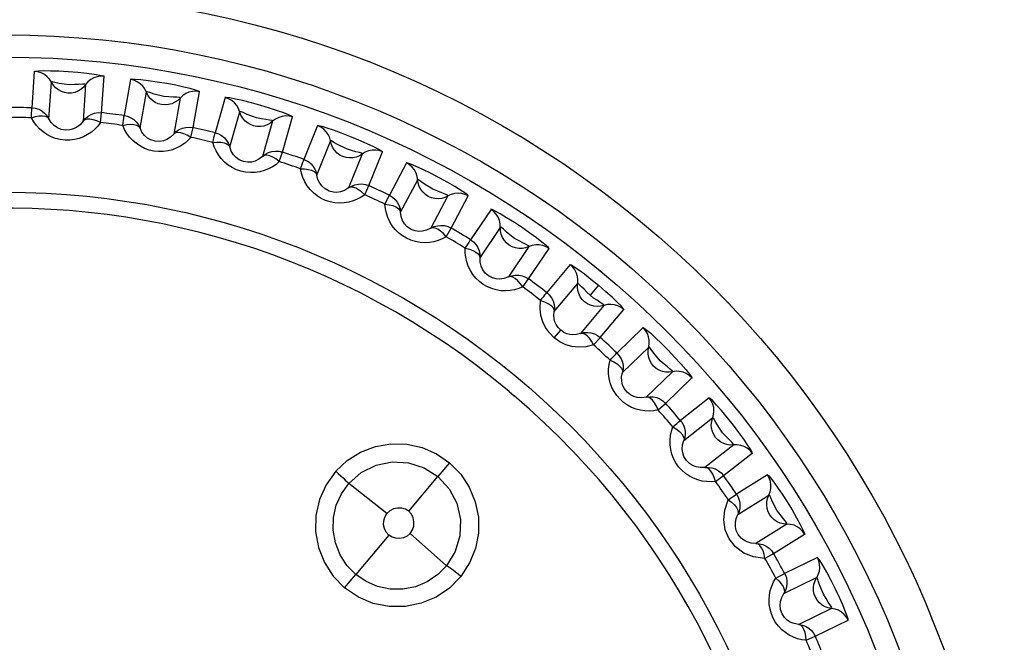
# Model space of a CAD drawing. Header units: millimetres. Extents: x 967 to 2466, y -778 to 1158.
# Tile 35 of 68: x 1905.6 to 1914.47, y 551.59 to 557.2. Entities that reach past the tile are written whole.
import ezdxf

# ---------------------------------------------------------------- set-up
doc = ezdxf.new("R2010")
doc.units = ezdxf.units.MM
doc.header["$LTSCALE"] = 30.734
doc.layers.get('0').update_dxf_attribs({"linetype": 'CONTINUOUS'})

msp = doc.modelspace()

# ---------------------------------------------------------------- linework, layer by layer
for p, q in [((1905.731, 556.7335), (1905.7082, 556.4052)), ((1905.8628, 556.3075), (1905.8857, 556.6356)), ((1906.337, 556.3612), (1906.3601, 556.6895)), ((1906.5968, 556.6604), (1906.5398, 556.3363)), ((1906.1932, 556.6141), (1906.1703, 556.286)), ((1906.6833, 556.2231), (1906.7404, 556.5469)), ((1907.1605, 556.2269), (1907.2178, 556.5509)), ((1907.044, 556.4933), (1906.9869, 556.1695)), ((1907.4502, 556.4973), (1907.3597, 556.1809)), ((1906.3273, 556.272), (1906.3371, 556.3612)), ((1907.4906, 556.0532), (1907.5812, 556.3693)), ((1907.8775, 556.2844), (1907.7869, 555.9683)), ((1907.9655, 556.0072), (1908.0564, 556.3235)), ((1907.1416, 556.1391), (1907.1607, 556.2269)), ((1908.2819, 556.2458), (1908.1588, 555.9406)), ((1908.2756, 555.8), (1908.3988, 556.1049)), ((1907.9375, 555.9219), (1907.9657, 556.0071)), ((1908.7432, 555.7045), (1908.8666, 556.0096)), ((1908.6846, 555.9894), (1908.5614, 555.6845)), ((1909.0827, 555.9088), (1908.9284, 555.6182)), ((1909.0299, 555.4661), (1909.1843, 555.7564)), ((1908.7064, 555.6227), (1908.7433, 555.7045)), ((1909.4564, 555.6117), (1909.302, 555.3214)), ((1909.4849, 555.3223), (1909.6395, 555.6127)), ((1909.844, 555.4899), (1909.6601, 555.217)), ((1909.4398, 555.2447), (1909.485, 555.3222)), ((1909.7451, 555.0551), (1909.929, 555.3277)), ((1910.1845, 555.1554), (1910.0007, 554.8828)), ((1910.1826, 554.8646), (1910.3667, 555.1373)), ((1910.5572, 554.9937), (1910.3458, 554.7416)), ((1910.1296, 554.7921), (1910.1827, 554.8645)), ((1910.4135, 554.5717), (1910.6248, 554.8236)), ((1910.8118, 554.8067), (1910.737, 554.7174)), ((1910.861, 554.6254), (1910.6496, 554.3735)), ((1910.8286, 554.3364), (1911.0403, 554.5884)), ((1911.2147, 554.4257), (1910.9781, 554.197)), ((1910.4141, 554.3326), (1910.4718, 554.4014)), ((1910.7684, 554.2699), (1910.8288, 554.3363)), ((1911.0277, 554.021), (1911.2642, 554.2494)), ((1911.4783, 554.0277), (1911.2418, 553.7993)), ((1911.416, 553.7436), (1911.6528, 553.9721)), ((1910.0087, 553.8496), (1910.0533, 553.8119)), ((1911.8092, 553.7921), (1911.55, 553.5894)), ((1911.3491, 553.6838), (1911.416, 553.7435)), ((1911.5809, 553.4092), (1911.84, 553.6116)), ((1912.0298, 553.3687), (1911.7707, 553.1663)), ((1911.9381, 553.0927), (1912.1975, 553.2952)), ((1909.4714, 553.2091), (1909.3661, 553.0837)), ((1909.1045, 552.7719), (1909.3661, 553.0837)), ((1911.8653, 553.0402), (1911.9382, 553.0926)), ((1912.3343, 553.0998), (1912.0553, 552.9253)), ((1908.906, 552.75), (1908.5625, 553.021)), ((1912.0672, 552.7429), (1912.346, 552.9171)), ((1912.5094, 552.6557), (1912.2305, 552.4814)), ((1908.9243, 552.5572), (1908.6259, 552.2016)), ((1909.1174, 552.5726), (1909.4439, 552.2814)), ((1912.3893, 552.3908), (1912.6684, 552.5651)), ((1912.3114, 552.3462), (1912.3894, 552.3907)), ((1912.7841, 552.3564), (1912.4884, 552.2121)), ((1908.5251, 552.0814), (1908.6259, 552.2016)), ((1912.4811, 552.0294), (1912.7766, 552.1735)), ((1912.9118, 551.8964), (1912.6162, 551.7523)), ((1912.7647, 551.6456), (1913.0605, 551.7897)), ((1912.6826, 551.6093), (1912.7647, 551.6454))]:
    msp.add_line(p, q)
for points in [[(1905.7279, 556.7336), (1905.7408, 556.7369), (1905.77, 556.7392), (1905.8165, 556.7403), (1905.8775, 556.7398), (1905.9522, 556.7373), (1906.0346, 556.7326), (1906.122, 556.7258), (1906.2043, 556.7175), (1906.2701, 556.7091), (1906.3201, 556.701), (1906.3507, 556.6944), (1906.3631, 556.6892)], [(1905.8689, 556.6624), (1905.8476, 556.6858), (1905.8225, 556.7052), (1905.7941, 556.7199), (1905.7633, 556.7295), (1905.731, 556.7335)], [(1906.0334, 556.5381), (1906.0035, 556.5428), (1905.9746, 556.5524), (1905.9476, 556.5669), (1905.9232, 556.586), (1905.9024, 556.6091), (1905.8689, 556.6624)], [(1905.9557, 556.6259), (1905.9169, 556.6349), (1905.8927, 556.6403), (1905.8857, 556.6356)], [(1906.1933, 556.6141), (1906.187, 556.6187), (1906.1645, 556.6178), (1906.1305, 556.6159), (1906.0915, 556.6148), (1906.0447, 556.6139), (1905.9557, 556.6259)], [(1906.3601, 556.6895), (1906.3284, 556.6901), (1906.297, 556.6852), (1906.267, 556.6748), (1906.2391, 556.6593), (1906.2143, 556.6389), (1906.1933, 556.6142)], [(1907.2208, 556.5503), (1907.2091, 556.5567), (1907.1812, 556.566), (1907.1359, 556.5784), (1907.0765, 556.5927), (1907.0043, 556.6081), (1906.9241, 556.6234), (1906.8376, 556.6379), (1906.7555, 556.6498), (1906.6889, 556.6576), (1906.6379, 556.662), (1906.6066, 556.6629), (1906.5937, 556.6608)], [(1906.7265, 556.5753), (1906.7078, 556.6008), (1906.6848, 556.6227), (1906.6582, 556.6404), (1906.6285, 556.6531), (1906.5968, 556.6604)], [(1906.1932, 556.6141), (1906.1737, 556.5908), (1906.1504, 556.571), (1906.1241, 556.5555), (1906.0954, 556.5446), (1906.0648, 556.5387), (1906.0334, 556.5381)], [(1906.8771, 556.4345), (1906.8479, 556.4423), (1906.8202, 556.4549), (1906.7948, 556.4721), (1906.7726, 556.4936), (1906.7542, 556.5188), (1906.7265, 556.5753)], [(1906.8091, 556.5299), (1906.7714, 556.543), (1906.7478, 556.5509), (1906.7404, 556.5469)], [(1907.2178, 556.5509), (1907.1864, 556.5549), (1907.1547, 556.5533), (1907.1237, 556.5461), (1907.0944, 556.5335), (1907.0675, 556.5158), (1907.0441, 556.4934)], [(1907.044, 556.4934), (1907.0382, 556.4986), (1907.0158, 556.5), (1906.9818, 556.5017), (1906.9429, 556.5047), (1906.8964, 556.5088), (1906.8091, 556.5299)], [(1907.044, 556.4933), (1907.0221, 556.4722), (1906.9969, 556.455), (1906.9691, 556.4423), (1906.9394, 556.4345), (1906.9084, 556.4318), (1906.8771, 556.4345)], [(1908.0593, 556.3225), (1908.0483, 556.3301), (1908.0215, 556.3423), (1907.9778, 556.3593), (1907.9202, 556.3798), (1907.85, 556.4026), (1907.7718, 556.4262), (1907.6874, 556.4497), (1907.607, 556.4701), (1907.5415, 556.4849), (1907.4912, 556.4945), (1907.4602, 556.4988), (1907.4472, 556.498)], [(1907.5703, 556.3991), (1907.5543, 556.4264), (1907.5338, 556.4506), (1907.5091, 556.4709), (1907.481, 556.4867), (1907.4502, 556.4973)], [(1905.7054, 556.3155), (1905.7063, 556.34), (1905.7067, 556.3614), (1905.7072, 556.379), (1905.7077, 556.3924), (1905.7079, 556.4012), (1905.7081, 556.4052)], [(1905.7082, 556.4052), (1905.7399, 556.4014), (1905.7704, 556.3921), (1905.7988, 556.3775), (1905.8242, 556.3581), (1905.8458, 556.3345), (1905.8629, 556.3074)], [(1906.1702, 556.2859), (1906.1909, 556.3103), (1906.2155, 556.3307), (1906.2434, 556.3464), (1906.2736, 556.3569), (1906.3051, 556.3619), (1906.337, 556.3612)], [(1907.7054, 556.2433), (1907.6771, 556.2541), (1907.6509, 556.2695), (1907.6274, 556.2893), (1907.6076, 556.313), (1907.592, 556.3399), (1907.5703, 556.3991)], [(1907.6477, 556.3453), (1907.6116, 556.3622), (1907.589, 556.3725), (1907.5812, 556.3694)], [(1905.7054, 556.3155), (1905.741, 556.3264), (1905.7748, 556.3325), (1905.8051, 556.3336), (1905.8306, 556.3297), (1905.8502, 556.3208), (1905.8628, 556.3075)], [(1906.3273, 556.272), (1906.3034, 556.2408), (1906.2761, 556.2123), (1906.2453, 556.1864), (1906.2113, 556.1637), (1906.1742, 556.1446), (1906.1347, 556.1297), (1906.0932, 556.1196), (1906.0505, 556.1143), (1906.0074, 556.1143), (1905.9646, 556.1194), (1905.9227, 556.1298), (1905.8824, 556.145), (1905.8445, 556.1649), (1905.8093, 556.1888), (1905.7777, 556.2163), (1905.7496, 556.247), (1905.7255, 556.2799), (1905.7054, 556.3155)], [(1906.1703, 556.286), (1906.1432, 556.2535), (1906.1129, 556.2299), (1906.0835, 556.2152), (1906.0518, 556.2063), (1906.0116, 556.204), (1905.9714, 556.2113), (1905.9385, 556.2255), (1905.9096, 556.2459), (1905.8835, 556.2736), (1905.8628, 556.3075)], [(1906.3273, 556.272), (1906.2929, 556.2881), (1906.2614, 556.2984), (1906.232, 556.3036), (1906.2063, 556.3036), (1906.1856, 556.298), (1906.1703, 556.286)], [(1906.5276, 556.2474), (1906.5311, 556.2717), (1906.5338, 556.2929), (1906.5361, 556.3104), (1906.5379, 556.3236), (1906.539, 556.3323), (1906.5397, 556.3364)], [(1906.5398, 556.3363), (1906.5709, 556.3292), (1906.6003, 556.3168), (1906.627, 556.2993), (1906.6502, 556.2773), (1906.6692, 556.2516), (1906.6834, 556.2229)], [(1907.8775, 556.2844), (1907.8723, 556.2902), (1907.8501, 556.294), (1907.8165, 556.2992), (1907.7781, 556.3062), (1907.7323, 556.3151), (1907.6477, 556.3453)], [(1907.8775, 556.2844), (1907.8535, 556.2656), (1907.8267, 556.2512), (1907.7977, 556.2414), (1907.7673, 556.2367), (1907.7362, 556.2373), (1907.7054, 556.2433)], [(1908.0564, 556.3235), (1908.0255, 556.3307), (1907.9938, 556.3324), (1907.9623, 556.3285), (1907.9318, 556.3191), (1907.9032, 556.3043), (1907.8776, 556.2845)], [(1906.5276, 556.2474), (1906.5642, 556.2545), (1906.5984, 556.2571), (1906.6287, 556.255), (1906.6536, 556.2484), (1906.6722, 556.2376), (1906.6834, 556.223)], [(1907.1416, 556.1391), (1907.1146, 556.1106), (1907.0845, 556.0852), (1907.0511, 556.0626), (1907.015, 556.0436), (1906.9761, 556.0285), (1906.9353, 556.0178), (1906.8929, 556.012), (1906.8499, 556.0112), (1906.8071, 556.0157), (1906.765, 556.0253), (1906.7244, 556.04), (1906.6859, 556.0593), (1906.6503, 556.083), (1906.6178, 556.1105), (1906.5892, 556.1412), (1906.5645, 556.1746), (1906.544, 556.2099), (1906.5276, 556.2474)], [(1906.9869, 556.1695), (1906.9565, 556.14), (1906.9239, 556.1197), (1906.8932, 556.1081), (1906.8608, 556.1026), (1906.8205, 556.1045), (1906.7812, 556.116), (1906.75, 556.1336), (1906.7234, 556.1568), (1906.7004, 556.1871), (1906.6833, 556.2231)], [(1906.9868, 556.1694), (1907.0099, 556.1915), (1907.0366, 556.2092), (1907.0659, 556.2219), (1907.097, 556.2292), (1907.1289, 556.2308), (1907.1605, 556.2269)], [(1907.1416, 556.1391), (1907.109, 556.1587), (1907.0788, 556.1723), (1907.0501, 556.1805), (1907.0246, 556.1832), (1907.0034, 556.1798), (1906.9869, 556.1695)], [(1907.3382, 556.0938), (1907.3442, 556.1176), (1907.3491, 556.1383), (1907.3533, 556.1555), (1907.3565, 556.1685), (1907.3585, 556.177), (1907.3595, 556.1809)], [(1907.3597, 556.1809), (1907.3898, 556.1706), (1907.4177, 556.1551), (1907.4425, 556.135), (1907.4633, 556.1107), (1907.4795, 556.0831), (1907.4906, 556.0531)], [(1908.279, 556.2468), (1908.2923, 556.2461), (1908.3208, 556.2392), (1908.3654, 556.2259), (1908.4231, 556.2066), (1908.4934, 556.1811), (1908.5704, 556.1512), (1908.6514, 556.1176), (1908.7271, 556.0844), (1908.7871, 556.056), (1908.8321, 556.0329), (1908.8592, 556.0171), (1908.8694, 556.0083)], [(1908.391, 556.1356), (1908.378, 556.1644), (1908.3601, 556.1906), (1908.3378, 556.2134), (1908.3114, 556.2321), (1908.2819, 556.2458)], [(1907.3382, 556.0938), (1907.3753, 556.097), (1907.4097, 556.096), (1907.4395, 556.0908), (1907.4637, 556.0816), (1907.481, 556.0689), (1907.4906, 556.0532)], [(1907.9375, 555.9219), (1907.9077, 555.8963), (1907.8751, 555.8742), (1907.8396, 555.8552), (1907.8016, 555.8401), (1907.7614, 555.8292), (1907.7197, 555.8228), (1907.677, 555.8215), (1907.6341, 555.8252), (1907.5919, 555.8341), (1907.5511, 555.8481), (1907.5123, 555.8669), (1907.476, 555.8901), (1907.443, 555.9174), (1907.4136, 555.9481), (1907.3884, 555.9817), (1907.3673, 556.0175), (1907.3506, 556.0548), (1907.3382, 556.0938)], [(1908.5091, 555.9666), (1908.4821, 555.9802), (1908.4576, 555.9983), (1908.4364, 556.0205), (1908.4191, 556.0461), (1908.4064, 556.0745), (1908.391, 556.1356)], [(1908.4623, 556.0741), (1908.4283, 556.0946), (1908.4068, 556.1073), (1908.3988, 556.1049)], [(1907.7869, 555.9683), (1907.7536, 555.9421), (1907.719, 555.9253), (1907.6872, 555.917), (1907.6545, 555.9149), (1907.6146, 555.921), (1907.5767, 555.9366), (1907.5475, 555.9573), (1907.5235, 555.9832), (1907.5037, 556.0157), (1907.4906, 556.0532)], [(1907.7868, 555.9682), (1907.8121, 555.9878), (1907.8404, 556.0026), (1907.8709, 556.0121), (1907.9026, 556.0161), (1907.9345, 556.0144), (1907.9655, 556.0072)], [(1908.6846, 555.9894), (1908.6801, 555.9958), (1908.6584, 556.0018), (1908.6255, 556.0105), (1908.588, 556.0215), (1908.5433, 556.0352), (1908.4623, 556.0741)], [(1908.8666, 556.0096), (1908.8366, 556.02), (1908.8053, 556.025), (1908.7735, 556.0244), (1908.7422, 556.0182), (1908.7122, 556.0065), (1908.6847, 555.9895)], [(1907.9375, 555.9219), (1907.9072, 555.9448), (1907.8785, 555.9614), (1907.8508, 555.9726), (1907.8258, 555.978), (1907.8044, 555.9768), (1907.7868, 555.9682)], [(1908.1283, 555.8562), (1908.1368, 555.8793), (1908.1438, 555.8994), (1908.1497, 555.916), (1908.1543, 555.9286), (1908.1572, 555.9369), (1908.1586, 555.9407)], [(1908.1588, 555.9406), (1908.162, 555.9395), (1908.1652, 555.9382), (1908.1684, 555.9369), (1908.1716, 555.9354), (1908.1748, 555.934), (1908.178, 555.9325)], [(1908.178, 555.9325), (1908.2024, 555.9178), (1908.2242, 555.8995), (1908.2428, 555.878), (1908.2579, 555.8538), (1908.2689, 555.8276), (1908.2756, 555.7999)], [(1908.6846, 555.9894), (1908.6588, 555.9733), (1908.6306, 555.9617), (1908.6007, 555.9551), (1908.57, 555.9536), (1908.5392, 555.9574), (1908.5091, 555.9666)], [(1908.7064, 555.6227), (1908.674, 555.6003), (1908.6393, 555.5817), (1908.602, 555.5666), (1908.5626, 555.5555), (1908.5215, 555.5488), (1908.4793, 555.5469), (1908.4367, 555.55), (1908.3945, 555.5582), (1908.3535, 555.5715), (1908.3143, 555.5896), (1908.2777, 555.6124), (1908.2441, 555.6393), (1908.2141, 555.6699), (1908.1881, 555.7035), (1908.1665, 555.7395), (1908.1493, 555.7773), (1908.1365, 555.8161), (1908.1283, 555.8562)], [(1908.1283, 555.8562), (1908.1656, 555.8556), (1908.1996, 555.8509), (1908.2288, 555.8426), (1908.2518, 555.831), (1908.2677, 555.8165), (1908.2756, 555.7999)], [(1909.6422, 555.6112), (1909.633, 555.6209), (1909.6094, 555.6384), (1909.5701, 555.6642), (1909.518, 555.6961), (1909.4541, 555.7331), (1909.3825, 555.7724), (1909.3048, 555.8129), (1909.2304, 555.8497), (1909.1695, 555.8777), (1909.1223, 555.8976), (1909.0928, 555.9081), (1909.0799, 555.9101)], [(1909.1798, 555.7877), (1909.1699, 555.8178), (1909.1548, 555.8457), (1909.1349, 555.8707), (1909.1106, 555.892), (1909.0827, 555.9088)], [(1908.5614, 555.6845), (1908.5256, 555.6619), (1908.4894, 555.6489), (1908.457, 555.6439), (1908.4241, 555.6453), (1908.3852, 555.6555), (1908.3491, 555.675), (1908.3222, 555.6986), (1908.301, 555.7269), (1908.2848, 555.7613), (1908.2756, 555.8)], [(1909.2795, 555.6073), (1909.2541, 555.6237), (1909.2316, 555.6443), (1909.2128, 555.6685), (1909.1983, 555.6958), (1909.1887, 555.7254), (1909.1798, 555.7877)], [(1909.2443, 555.7191), (1909.2125, 555.7431), (1909.1925, 555.7579), (1909.1842, 555.7565)], [(1908.5613, 555.6844), (1908.5885, 555.7013), (1908.6182, 555.713), (1908.6496, 555.7193), (1908.6815, 555.72), (1908.713, 555.715), (1908.7432, 555.7045)], [(1908.7064, 555.6227), (1908.6786, 555.6486), (1908.6519, 555.6681), (1908.6255, 555.6822), (1908.6011, 555.6901), (1908.5797, 555.6912), (1908.5614, 555.6845)], [(1909.4565, 555.6117), (1909.4525, 555.6185), (1909.4316, 555.6268), (1909.3998, 555.6389), (1909.3638, 555.6537), (1909.3208, 555.672), (1909.2443, 555.7191)], [(1908.8893, 555.5374), (1908.9001, 555.5594), (1908.9092, 555.5787), (1908.9168, 555.5946), (1908.9227, 555.6067), (1908.9264, 555.6146), (1908.9283, 555.6182)], [(1908.9284, 555.6182), (1908.9557, 555.6018), (1908.9798, 555.5809), (1908.9999, 555.556), (1909.0152, 555.5279), (1909.0253, 555.4976), (1909.0299, 555.4659)], [(1909.4564, 555.6117), (1909.4291, 555.5983), (1909.3998, 555.5898), (1909.3694, 555.5863), (1909.3388, 555.588), (1909.3085, 555.595), (1909.2795, 555.6073)], [(1909.6395, 555.6127), (1909.6108, 555.6262), (1909.5802, 555.6345), (1909.5485, 555.6372), (1909.5167, 555.6343), (1909.4857, 555.6258), (1909.4565, 555.6118)], [(1909.4398, 555.2447), (1909.4053, 555.2259), (1909.3688, 555.211), (1909.3301, 555.1998), (1909.2898, 555.1929), (1909.2482, 555.1906), (1909.2061, 555.193), (1909.164, 555.2006), (1909.1229, 555.2131), (1909.0835, 555.2307), (1909.0464, 555.2528), (1909.0124, 555.2793), (1908.9817, 555.3095), (1908.9552, 555.3431), (1908.9328, 555.3792), (1908.915, 555.4173), (1908.9019, 555.4567), (1908.8933, 555.4966), (1908.8893, 555.5374)], [(1908.8893, 555.5374), (1908.9263, 555.5328), (1908.9596, 555.5247), (1908.9878, 555.5134), (1909.0095, 555.4994), (1909.0238, 555.4834), (1909.0299, 555.466)], [(1910.3692, 555.1355), (1910.3611, 555.1461), (1910.3394, 555.166), (1910.303, 555.1958), (1910.2545, 555.233), (1910.1947, 555.2765), (1910.1276, 555.3231), (1910.0545, 555.3715), (1909.9844, 555.4158), (1909.9269, 555.4499), (1909.8821, 555.4746), (1909.854, 555.4882), (1909.8413, 555.4915)], [(1909.9278, 555.3594), (1909.9211, 555.3903), (1909.909, 555.4197), (1909.8919, 555.4466), (1909.87, 555.4703), (1909.844, 555.4899)], [(1909.302, 555.3214), (1909.264, 555.3026), (1909.2267, 555.2934), (1909.1939, 555.2919), (1909.1614, 555.2967), (1909.1237, 555.3109), (1909.0899, 555.3341), (1909.0657, 555.3604), (1909.0475, 555.3907), (1909.035, 555.4266), (1909.0299, 555.4661)], [(1909.3019, 555.3213), (1909.3307, 555.3352), (1909.3615, 555.3438), (1909.3934, 555.3467), (1909.4252, 555.3441), (1909.456, 555.3358), (1909.4849, 555.3223)], [(1909.4398, 555.2447), (1909.4148, 555.2733), (1909.3903, 555.2956), (1909.3655, 555.3123), (1909.3421, 555.3228), (1909.3209, 555.326), (1909.302, 555.3213)], [(1910.0082, 555.1695), (1909.9846, 555.1885), (1909.9644, 555.2113), (1909.9482, 555.2374), (1909.9367, 555.266), (1909.9302, 555.2965), (1909.9278, 555.3594)], [(1909.9848, 555.2843), (1909.9557, 555.3115), (1909.9374, 555.3284), (1909.929, 555.3278)], [(1909.6127, 555.1407), (1909.6258, 555.1615), (1909.6369, 555.1798), (1909.6461, 555.1948), (1909.6532, 555.2062), (1909.6577, 555.2137), (1909.66, 555.2171)], [(1909.6601, 555.217), (1909.6856, 555.1979), (1909.7073, 555.1745), (1909.7247, 555.1477), (1909.737, 555.1182), (1909.7439, 555.087), (1909.7451, 555.055)], [(1910.1846, 555.1554), (1910.1814, 555.1625), (1910.1615, 555.173), (1910.1311, 555.1883), (1910.0968, 555.2069), (1910.0559, 555.2295), (1909.9848, 555.2843)], [(1910.1296, 554.7921), (1910.0933, 554.777), (1910.0555, 554.766), (1910.0158, 554.759), (1909.9751, 554.7563), (1909.9334, 554.7583), (1909.8918, 554.7652), (1909.8508, 554.7771), (1909.8112, 554.7939), (1909.7738, 554.8154), (1909.7393, 554.8413), (1909.7082, 554.8712), (1909.6809, 554.9045), (1909.6579, 554.9406), (1909.6395, 554.9789), (1909.6258, 555.0186), (1909.6168, 555.0592), (1909.6124, 555.0998), (1909.6127, 555.1407)], [(1909.6127, 555.1407), (1909.6491, 555.1324), (1909.6814, 555.1208), (1909.7082, 555.1066), (1909.7283, 555.0904), (1909.7408, 555.073), (1909.7451, 555.0551)], [(1910.1845, 555.1554), (1910.1559, 555.145), (1910.1259, 555.1395), (1910.0954, 555.1392), (1910.0651, 555.1441), (1910.0356, 555.1543), (1910.0082, 555.1695)], [(1910.3667, 555.1373), (1910.3396, 555.1537), (1910.31, 555.1651), (1910.2788, 555.1711), (1910.2469, 555.1716), (1910.2152, 555.1663), (1910.1847, 555.1554)], [(1910.0007, 554.8828), (1909.9609, 554.8681), (1909.9228, 554.8628), (1909.8901, 554.8648), (1909.8582, 554.8729), (1909.8222, 554.8911), (1909.791, 554.9176), (1909.7696, 554.9463), (1909.7548, 554.9784), (1909.7461, 555.0154), (1909.7451, 555.0551)], [(1910.5548, 554.9956), (1910.5682, 554.9902), (1910.5944, 554.974), (1910.6341, 554.9464), (1910.6847, 554.9088), (1910.7438, 554.8624), (1910.8118, 554.8067)], [(1910.627, 554.8552), (1910.6235, 554.8866), (1910.6146, 554.9171), (1910.6003, 554.9457), (1910.581, 554.9715), (1910.5572, 554.9937)], [(1910.0005, 554.8827), (1910.0306, 554.8935), (1910.0622, 554.8988), (1910.0941, 554.8985), (1910.1255, 554.8925), (1910.1553, 554.881), (1910.1826, 554.8646)], [(1910.1296, 554.7921), (1910.1078, 554.8232), (1910.0857, 554.8479), (1910.0629, 554.8671), (1910.0406, 554.88), (1910.0199, 554.8854), (1910.0006, 554.8827)], [(1910.6871, 554.6579), (1910.6656, 554.6793), (1910.6479, 554.7041), (1910.6345, 554.7317), (1910.626, 554.7614), (1910.6227, 554.7923), (1910.627, 554.8552)], [(1910.737, 554.7174), (1910.7064, 554.7442), (1910.6821, 554.7708), (1910.6599, 554.7937), (1910.6418, 554.8119), (1910.6303, 554.8233), (1910.6249, 554.8236)], [(1911.0426, 554.5863), (1911.0352, 554.5982), (1911.0149, 554.621), (1910.9809, 554.6553), (1910.935, 554.6988), (1910.8789, 554.7491), (1910.8118, 554.8067)], [(1910.4141, 554.3326), (1910.37, 554.3776), (1910.3353, 554.426), (1910.3097, 554.4772), (1910.2935, 554.5339), (1910.2873, 554.5986), (1910.2908, 554.6707)], [(1910.2908, 554.6707), (1910.3059, 554.69), (1910.3189, 554.7069), (1910.3296, 554.7209), (1910.3379, 554.7315), (1910.3432, 554.7385), (1910.3457, 554.7416)], [(1910.2908, 554.6707), (1910.326, 554.6585), (1910.357, 554.6436), (1910.3821, 554.6267), (1910.4005, 554.6085), (1910.4111, 554.5899), (1910.4135, 554.5716)], [(1910.3458, 554.7416), (1910.3692, 554.7199), (1910.3884, 554.6944), (1910.4028, 554.6659), (1910.412, 554.6352), (1910.4156, 554.6035), (1910.4135, 554.5715)], [(1910.861, 554.6255), (1910.8593, 554.6309), (1910.8459, 554.6406), (1910.825, 554.6553), (1910.7987, 554.6728), (1910.7685, 554.692), (1910.737, 554.7174)], [(1910.861, 554.6254), (1910.8315, 554.6181), (1910.801, 554.6158), (1910.7706, 554.6187), (1910.741, 554.6267), (1910.7128, 554.6399), (1910.6871, 554.6579)], [(1911.0403, 554.5884), (1911.015, 554.6075), (1910.9868, 554.622), (1910.9564, 554.6313), (1910.9247, 554.6351), (1910.8926, 554.6331), (1910.8611, 554.6255)], [(1910.4718, 554.4014), (1910.4477, 554.4263), (1910.4305, 554.4527), (1910.4199, 554.4774), (1910.4131, 554.5037), (1910.4102, 554.5359), (1910.4135, 554.5717)], [(1911.2125, 554.4279), (1911.2242, 554.4218), (1911.2472, 554.4042), (1911.2821, 554.3743), (1911.3267, 554.3335), (1911.3807, 554.2814), (1911.439, 554.2228), (1911.498, 554.1608), (1911.5526, 554.1008), (1911.5972, 554.049), (1911.6306, 554.0077), (1911.6493, 553.9818), (1911.6548, 553.9698)], [(1911.2696, 554.2806), (1911.2695, 554.3123), (1911.2638, 554.3435), (1911.2526, 554.3734), (1911.2361, 554.4012), (1911.2147, 554.4257)], [(1910.7684, 554.2699), (1910.6969, 554.2539), (1910.6315, 554.2489), (1910.5729, 554.2552), (1910.5183, 554.2718), (1910.4652, 554.2974), (1910.4141, 554.3326)], [(1910.6496, 554.3735), (1910.6137, 554.3639), (1910.5808, 554.3614), (1910.5537, 554.3638), (1910.528, 554.3702), (1910.4996, 554.3824), (1910.4718, 554.4014)], [(1910.6495, 554.3735), (1910.6806, 554.3811), (1910.7125, 554.3831), (1910.7442, 554.3794), (1910.7748, 554.3701), (1910.8032, 554.3557), (1910.8286, 554.3364)], [(1910.7684, 554.2699), (1910.7499, 554.3031), (1910.7306, 554.33), (1910.7098, 554.3515), (1910.6891, 554.3666), (1910.6691, 554.3742), (1910.6496, 554.3735)], [(1911.3087, 554.0782), (1911.2896, 554.1016), (1911.2746, 554.1282), (1911.2642, 554.157), (1911.2589, 554.1875), (1911.2588, 554.2186), (1911.2696, 554.2806)], [(1911.3097, 554.1954), (1911.2869, 554.2281), (1911.2725, 554.2483), (1911.2642, 554.2495)], [(1910.916, 554.1323), (1910.9331, 554.1499), (1910.9477, 554.1654), (1910.9599, 554.1782), (1910.9691, 554.1879), (1910.9752, 554.1943), (1910.978, 554.1971)], [(1910.9781, 554.197), (1910.9991, 554.173), (1911.0155, 554.1457), (1911.0269, 554.1158), (1911.0328, 554.0844), (1911.033, 554.0524), (1911.0276, 554.0209)], [(1911.4784, 554.0277), (1911.4767, 554.0354), (1911.4594, 554.0497), (1911.4329, 554.071), (1911.4032, 554.0963), (1911.3679, 554.127), (1911.3097, 554.1954)], [(1911.3491, 553.6838), (1911.3104, 553.6766), (1911.2711, 553.6737), (1911.2309, 553.675), (1911.1904, 553.6809), (1911.1502, 553.6915), (1911.1108, 553.7069), (1911.0732, 553.7271), (1911.0379, 553.7517), (1911.0059, 553.7806), (1910.9775, 553.8131), (1910.9533, 553.8488), (1910.9335, 553.887), (1910.9186, 553.9272), (1910.9085, 553.9685), (1910.9034, 554.0101), (1910.903, 554.0517), (1910.9072, 554.0923), (1910.916, 554.1323)], [(1910.916, 554.1323), (1910.9497, 554.1165), (1910.9789, 554.0985), (1911.0022, 554.079), (1911.0185, 554.059), (1911.0272, 554.0394), (1911.0276, 554.021)], [(1911.4783, 554.0277), (1911.4482, 554.0235), (1911.4177, 554.0244), (1911.3878, 554.0304), (1911.3591, 554.0416), (1911.3324, 554.0576), (1911.3087, 554.0782)], [(1911.2418, 553.7993), (1911.1998, 553.7932), (1911.1615, 553.796), (1911.1299, 553.8047), (1911.1004, 553.8193), (1911.069, 553.8445), (1911.0439, 553.8769), (1911.029, 553.9094), (1911.0211, 553.9439), (1911.0203, 553.9819), (1911.0277, 554.021)], [(1911.6528, 553.9721), (1911.6296, 553.9938), (1911.603, 554.0111), (1911.5738, 554.0235), (1911.5427, 554.0306), (1911.5105, 554.0321), (1911.4784, 554.0277)], [(1911.2416, 553.7993), (1911.2733, 553.8036), (1911.3053, 553.8022), (1911.3365, 553.7952), (1911.3659, 553.7828), (1911.3927, 553.7654), (1911.416, 553.7436)], [(1911.3491, 553.6838), (1911.3342, 553.7188), (1911.3177, 553.7475), (1911.2994, 553.7711), (1911.2803, 553.7883), (1911.2612, 553.7979), (1911.2417, 553.7993)], [(1912.1993, 553.2927), (1912.1949, 553.3053), (1912.1804, 553.3309), (1912.155, 553.3704), (1912.1204, 553.4208), (1912.077, 553.4806), (1912.0277, 553.5456), (1911.9731, 553.6142), (1911.9201, 553.678), (1911.8758, 553.7284), (1911.8408, 553.7658), (1911.8182, 553.7874), (1911.8072, 553.7945)], [(1911.8487, 553.6421), (1911.8518, 553.6736), (1911.8494, 553.7052), (1911.8414, 553.7361), (1911.8279, 553.7655), (1911.8092, 553.7921)], [(1911.8664, 553.4367), (1911.8499, 553.462), (1911.8377, 553.4899), (1911.8304, 553.5197), (1911.8282, 553.5506), (1911.8314, 553.5815), (1911.8487, 553.6421)], [(1911.8797, 553.5531), (1911.8604, 553.588), (1911.8482, 553.6096), (1911.84, 553.6117)], [(1911.8653, 553.0402), (1911.8261, 553.0371), (1911.7867, 553.0383), (1911.7468, 553.0438), (1911.7072, 553.0539), (1911.6683, 553.0687), (1911.6308, 553.0881), (1911.5955, 553.1121), (1911.563, 553.1403), (1911.5341, 553.1723), (1911.5092, 553.2076), (1911.4889, 553.2457), (1911.4733, 553.2858), (1911.4626, 553.3272), (1911.4569, 553.3694), (1911.4562, 553.4113), (1911.4601, 553.4527), (1911.4685, 553.4927), (1911.4815, 553.5315)], [(1911.4815, 553.5315), (1911.5003, 553.5472), (1911.5165, 553.5612), (1911.5299, 553.5726), (1911.5401, 553.5812), (1911.5468, 553.587), (1911.5499, 553.5895)], [(1911.4815, 553.5315), (1911.5134, 553.5123), (1911.5406, 553.4913), (1911.5617, 553.4695), (1911.5758, 553.4479), (1911.5823, 553.4275), (1911.5809, 553.4091)], [(1911.55, 553.5894), (1911.5522, 553.5868), (1911.5544, 553.5841), (1911.5565, 553.5813), (1911.5586, 553.5785), (1911.5606, 553.5756), (1911.5626, 553.5727)], [(1911.5626, 553.5727), (1911.5764, 553.5478), (1911.5861, 553.5211), (1911.5915, 553.4931), (1911.5924, 553.4647), (1911.5889, 553.4364), (1911.5808, 553.409)], [(1912.0298, 553.3687), (1912.029, 553.3765), (1912.0133, 553.3926), (1911.9891, 553.4166), (1911.9622, 553.4448), (1911.9304, 553.479), (1911.8797, 553.5531)], [(1912.0298, 553.3687), (1911.9994, 553.3676), (1911.9691, 553.3717), (1911.94, 553.3809), (1911.9127, 553.3949), (1911.8878, 553.4137), (1911.8664, 553.4367)], [(1908.4452, 553.1314), (1908.5488, 553.229), (1908.6694, 553.3041), (1908.8024, 553.355), (1908.9429, 553.3794), (1909.0853, 553.3761), (1909.2243, 553.3457), (1909.3545, 553.2892), (1909.4714, 553.2091)], [(1911.7707, 553.1663), (1911.7283, 553.1646), (1911.6905, 553.1714), (1911.6599, 553.1833), (1911.6322, 553.2009), (1911.6035, 553.2293), (1911.582, 553.2642), (1911.5706, 553.2981), (1911.5664, 553.3332), (1911.5695, 553.3711), (1911.5809, 553.4092)], [(1912.1975, 553.2952), (1912.1767, 553.3192), (1912.1521, 553.3392), (1912.1243, 553.3546), (1912.0941, 553.3649), (1912.0623, 553.3697), (1912.0299, 553.3687)], [(1908.5625, 553.021), (1908.675, 553.1198), (1908.8083, 553.1864), (1908.954, 553.2165), (1909.1019, 553.2082), (1909.2423, 553.163), (1909.3661, 553.0837)], [(1909.4714, 553.2091), (1909.5718, 553.1062), (1909.6488, 552.9895), (1909.7027, 552.8575), (1909.7308, 552.7177), (1909.7308, 552.575), (1909.704, 552.4352), (1909.6512, 552.3062), (1909.573, 552.1851)], [(1911.7705, 553.1663), (1911.8025, 553.1672), (1911.8341, 553.1625), (1911.8644, 553.1523), (1911.8924, 553.1369), (1911.9172, 553.1168), (1911.9381, 553.0927)], [(1911.8653, 553.0402), (1911.8542, 553.0765), (1911.8408, 553.1068), (1911.825, 553.1322), (1911.8078, 553.1513), (1911.7898, 553.1629), (1911.7706, 553.1663)], [(1908.4452, 553.1314), (1908.3592, 553.0104), (1908.2992, 552.8768), (1908.2673, 552.7344), (1908.2642, 552.5889), (1908.2898, 552.4458), (1908.343, 552.3102), (1908.4219, 552.1875), (1908.5251, 552.0814)], [(1908.4452, 553.1314), (1908.468, 553.1112), (1908.4904, 553.0909), (1908.5114, 553.0714), (1908.5307, 553.053), (1908.548, 553.0359), (1908.5625, 553.021)], [(1909.3661, 553.0837), (1909.4662, 552.9748), (1909.5352, 552.8437), (1909.5687, 552.6986), (1909.5637, 552.5497), (1909.5209, 552.4078), (1909.4439, 552.2814)], [(1912.3325, 553.1024), (1912.3429, 553.0939), (1912.3618, 553.0717), (1912.3898, 553.035), (1912.4249, 552.986), (1912.4664, 552.9246), (1912.5106, 552.856), (1912.5553, 552.7833), (1912.5964, 552.7131), (1912.6295, 552.6528), (1912.6539, 552.605), (1912.667, 552.5754), (1912.67, 552.5624)], [(1912.3578, 552.9465), (1912.3642, 552.9775), (1912.3652, 553.0092), (1912.3604, 553.0408), (1912.3501, 553.0714), (1912.3343, 553.0998)], [(1908.6259, 552.2016), (1908.5464, 552.2834), (1908.4842, 552.3796), (1908.4421, 552.4866), (1908.4221, 552.5998), (1908.4251, 552.7144), (1908.4507, 552.8257), (1908.4972, 552.9293), (1908.5625, 553.021)], [(1911.981, 552.8749), (1912.0014, 552.8886), (1912.019, 552.9007), (1912.0335, 552.9107), (1912.0446, 552.9182), (1912.0518, 552.9232), (1912.0552, 552.9254)], [(1912.0553, 552.9253), (1912.0572, 552.9225), (1912.059, 552.9196), (1912.0609, 552.9166), (1912.0626, 552.9136), (1912.0644, 552.9105), (1912.066, 552.9074)], [(1912.066, 552.9074), (1912.0772, 552.8812), (1912.084, 552.8536), (1912.0865, 552.8252), (1912.0844, 552.7968), (1912.0779, 552.7691), (1912.0671, 552.7427)], [(1912.354, 552.7403), (1912.3402, 552.7673), (1912.331, 552.7963), (1912.3268, 552.8267), (1912.3279, 552.8576), (1912.3343, 552.888), (1912.3578, 552.9465)], [(1912.3793, 552.855), (1912.3638, 552.8915), (1912.3539, 552.9143), (1912.346, 552.9171)], [(1912.3114, 552.3462), (1912.208, 552.3601), (1912.1202, 552.3941), (1912.0457, 552.4511), (1911.9889, 552.5233), (1911.9536, 552.6053), (1911.9397, 552.6938), (1911.949, 552.7828), (1911.981, 552.8749)], [(1911.981, 552.8749), (1912.0108, 552.8525), (1912.0356, 552.8287), (1912.0543, 552.8049), (1912.0662, 552.7819), (1912.0705, 552.7609), (1912.0671, 552.7428)], [(1912.5094, 552.6557), (1912.5094, 552.6635), (1912.4954, 552.6812), (1912.4738, 552.7076), (1912.45, 552.7386), (1912.4219, 552.7759), (1912.3793, 552.855)], [(1908.9243, 552.5572), (1908.8999, 552.5845), (1908.884, 552.6149), (1908.8764, 552.6498), (1908.8775, 552.6855), (1908.8874, 552.7185), (1908.906, 552.75)], [(1909.1045, 552.7719), (1909.0734, 552.7904), (1909.0399, 552.7999), (1909.0025, 552.8004), (1908.9658, 552.7921), (1908.9341, 552.7753), (1908.906, 552.75)], [(1909.1174, 552.5726), (1909.1374, 552.6044), (1909.1483, 552.6383), (1909.1503, 552.6758), (1909.1434, 552.7126), (1909.1282, 552.7442), (1909.1045, 552.7719)], [(1912.2305, 552.4814), (1912.1882, 552.4843), (1912.1512, 552.4949), (1912.1221, 552.51), (1912.0964, 552.5304), (1912.0709, 552.5615), (1912.0532, 552.5984), (1912.0453, 552.6333), (1912.0447, 552.6687), (1912.0518, 552.7061), (1912.0672, 552.7429)], [(1912.5094, 552.6557), (1912.479, 552.6578), (1912.4494, 552.665), (1912.4213, 552.6772), (1912.3956, 552.694), (1912.3729, 552.7153), (1912.354, 552.7403)], [(1912.6684, 552.5651), (1912.6503, 552.5911), (1912.6279, 552.6136), (1912.6019, 552.6318), (1912.5729, 552.6452), (1912.5418, 552.6533), (1912.5095, 552.6557)], [(1909.1174, 552.5726), (1909.0886, 552.5484), (1909.0571, 552.5328), (1909.022, 552.526), (1908.9867, 552.5278), (1908.9545, 552.5382), (1908.9243, 552.5572)], [(1912.3114, 552.3462), (1912.3042, 552.3835), (1912.294, 552.415), (1912.281, 552.4419), (1912.2659, 552.4626), (1912.2492, 552.4761), (1912.2304, 552.4814)], [(1912.2304, 552.4814), (1912.2623, 552.4791), (1912.2932, 552.4711), (1912.3223, 552.4578), (1912.3485, 552.4395), (1912.3711, 552.417), (1912.3893, 552.3908)], [(1909.4439, 552.2814), (1909.3642, 552.2006), (1909.2695, 552.1366), (1909.1635, 552.0922), (1909.0504, 552.0697), (1908.9353, 552.0703), (1908.8231, 552.0937), (1908.7187, 552.1383), (1908.6259, 552.2016)], [(1909.573, 552.1851), (1909.5494, 552.2038), (1909.5254, 552.2224), (1909.5021, 552.2401), (1909.4802, 552.2562), (1909.4606, 552.2701), (1909.4439, 552.2814)], [(1913.0617, 551.7869), (1913.06, 551.8001), (1913.0512, 551.8281), (1913.0346, 551.8721), (1913.0112, 551.9285), (1912.9812, 551.996), (1912.9465, 552.0699), (1912.9074, 552.1484), (1912.8688, 552.2218), (1912.836, 552.2803), (1912.8095, 552.3241), (1912.7919, 552.35), (1912.7826, 552.3592)], [(1912.7914, 552.2015), (1912.8011, 552.2316), (1912.8053, 552.2631), (1912.8039, 552.295), (1912.7968, 552.3265), (1912.7841, 552.3564)], [(1912.4093, 552.1697), (1912.431, 552.1812), (1912.4497, 552.1914), (1912.4652, 552.1998), (1912.477, 552.2061), (1912.4847, 552.2103), (1912.4883, 552.2122)], [(1912.4884, 552.2121), (1912.5009, 552.1827), (1912.5081, 552.1517), (1912.5097, 552.1198), (1912.5056, 552.088), (1912.4959, 552.0576), (1912.481, 552.0292)], [(1912.7661, 551.9969), (1912.7552, 552.0251), (1912.7491, 552.0549), (1912.7481, 552.0856), (1912.7524, 552.1162), (1912.762, 552.1458), (1912.7914, 552.2015)], [(1909.573, 552.1851), (1909.4696, 552.0793), (1909.3515, 551.9992), (1909.2163, 551.9427), (1909.0728, 551.9129), (1908.9256, 551.9135), (1908.7815, 551.942), (1908.6494, 551.9978), (1908.5251, 552.0814)], [(1912.6826, 551.6093), (1912.6436, 551.6144), (1912.6053, 551.6238), (1912.5675, 551.6375), (1912.5308, 551.6556), (1912.4958, 551.6781), (1912.4632, 551.7049), (1912.4336, 551.7357), (1912.4077, 551.7701), (1912.3861, 551.8074), (1912.3691, 551.8471), (1912.3571, 551.8885), (1912.3501, 551.931), (1912.3484, 551.9738), (1912.3515, 552.0162), (1912.3595, 552.0574), (1912.372, 552.097), (1912.3885, 552.1344), (1912.4093, 552.1697)], [(1912.4093, 552.1697), (1912.4365, 552.1443), (1912.4587, 552.1181), (1912.4748, 552.0924), (1912.4842, 552.0683), (1912.4863, 552.0469), (1912.4811, 552.0293)], [(1912.8032, 552.108), (1912.7917, 552.1461), (1912.7842, 552.1699), (1912.7767, 552.1735)], [(1912.9118, 551.8964), (1912.9126, 551.9042), (1912.9006, 551.9232), (1912.8819, 551.9517), (1912.8615, 551.9849), (1912.8374, 552.0249), (1912.8032, 552.108)], [(1912.6162, 551.7523), (1912.5745, 551.7595), (1912.5388, 551.774), (1912.5115, 551.792), (1912.488, 551.815), (1912.4659, 551.8487), (1912.4521, 551.8873), (1912.4479, 551.9228), (1912.4511, 551.958), (1912.462, 551.9944), (1912.4811, 552.0294)], [(1912.9118, 551.8964), (1912.8818, 551.9017), (1912.8531, 551.912), (1912.8265, 551.927), (1912.8027, 551.9465), (1912.7823, 551.9699), (1912.7661, 551.9969)], [(1913.0605, 551.7897), (1913.0452, 551.8174), (1913.0253, 551.8421), (1913.0013, 551.863), (1912.9739, 551.8793), (1912.9438, 551.8906), (1912.9119, 551.8964)], [(1912.6161, 551.7523), (1912.6476, 551.7466), (1912.6775, 551.7355), (1912.705, 551.7192), (1912.7292, 551.6983), (1912.7493, 551.6735), (1912.7647, 551.6456)], [(1912.6826, 551.6093), (1912.6792, 551.6472), (1912.6725, 551.6796), (1912.6623, 551.7077), (1912.6495, 551.7299), (1912.6343, 551.745), (1912.6162, 551.7523)]]:
    msp.add_lwpolyline(points)
for radius in [9, 8.625, 8.4258, 7.2092]:
    msp.add_circle((1905.4669, 548.4368), radius)
for radius, start, end in [(7.972, 88.22044, 89.77965), (7.972, 82.22044, 83.77965), (7.8823, 88.26656, 89.73344), (7.8823, 82.26656, 83.73344), (7.972, 76.22044, 77.77965), (7.8823, 76.26656, 77.73344), (7.972, 70.22044, 71.77965), (7.8823, 70.26656, 71.73344), (7.972, 64.22044, 65.77965), (7.8823, 64.26656, 65.73344), (7.0658, 50, 229.52705), (7.972, 58.22044, 59.77965), (7.8823, 58.26656, 59.73344), (7.972, 52.22044, 53.77965), (7.8823, 52.26656, 53.73344), (7.972, 46.22044, 47.77965), (7.8823, 46.26656, 47.73344), (7.0658, 230, 49.52705), (7.972, 40.22044, 41.77965), (7.8823, 40.26656, 41.73344), (7.972, 34.22044, 35.77965), (7.8823, 34.26656, 35.73344), (7.972, 28.22044, 29.77965), (7.8823, 28.26656, 29.73344), (7.8823, 22.26656, 23.73344), (7.972, 22.22044, 23.77965)]:
    msp.add_arc((1905.4669, 548.4368), radius, start, end)

doc.saveas('drawing.dxf')
